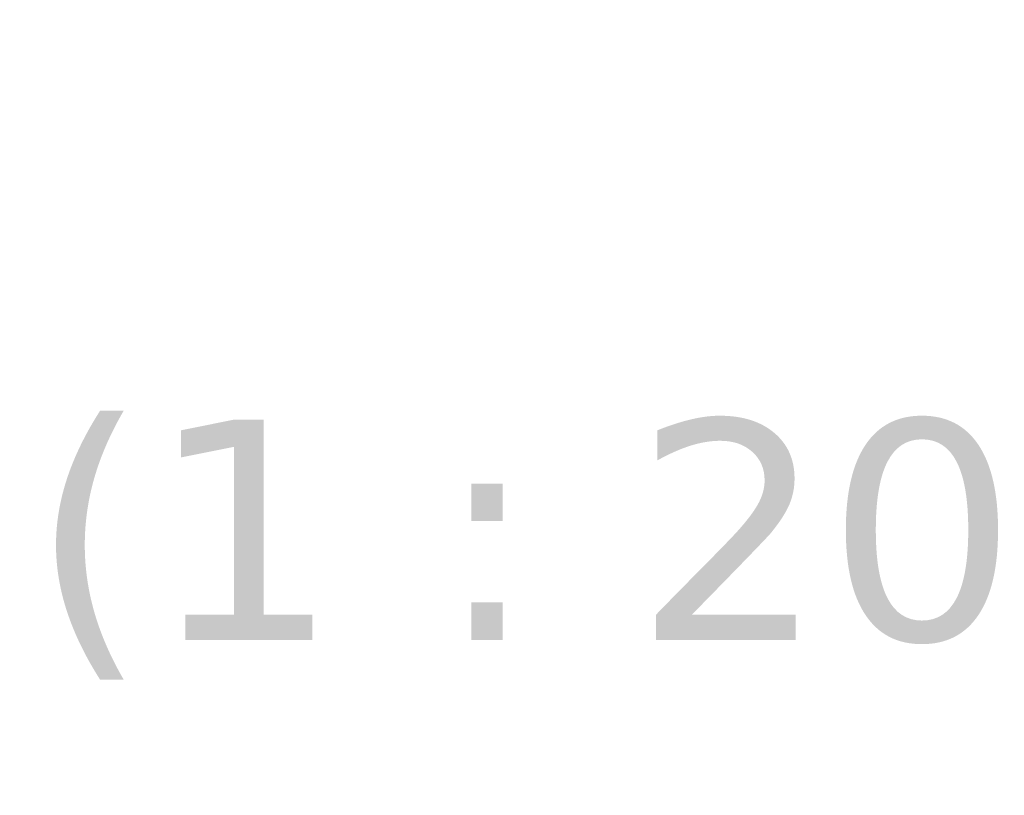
# Model space of a CAD drawing. Header units: millimetres. Extents: x -18288 to 18288, y -400 to 5820.
# Tile 20 of 26: x 2274 to 2497, y 5112 to 5288. Entities that reach past the tile are written whole.
import ezdxf

# ---------------------------------------------------------------- set-up
doc = ezdxf.new("R2010")
doc.units = ezdxf.units.MM
doc.header["$LTSCALE"] = 20
doc.layers.add('Bemaßung (ISO)', color=7, linetype='Continuous', lineweight=25)
doc.layers.add('Symbol (ISO)', color=7, linetype='Continuous', lineweight=25)
doc.styles.add('Farbiger Text', font='verdana.ttf')
doc.styles.add('Notiztext (ISO)', font='verdana.ttf')
doc.dimstyles.new('wedi USA', dxfattribs={"dimscale": 20, "dimtxt": 2.5, "dimasz": 4, "dimexe": 2, "dimexo": 0.8, "dimgap": 0.3, "dimtad": 1, "dimdec": 1, "dimrnd": 1e-08, "dimtxsty": 'Notiztext (ISO)', "dimcen": 0.09, "dimclrd": 7, "dimclre": 7, "dimclrt": 256, "dimadec": 0, "dimazin": 2, "dimtfac": 0.6, "dimtmove": 0, "dimatfit": 3, "dimfxl": 1, "dimtolj": 1, "dimlwd": -1, "dimlwe": -1, "dimarcsym": 0})

# ---------------------------------------------------------------- blocks, each defined once
blk = doc.blocks.new('*D68')
at = {"layer": 'Bemaßung (ISO)', "color": 7, "transparency": 16777216}
for p, q in [((3473.32, 5393.92), (3473.32, 5473.92)), ((2442.16, 5313.92), (3513.32, 5313.92)), ((3473.32, 5291.42), (3473.32, 5313.92)), ((3280.08, 5291.42), (3513.32, 5291.42)), ((3473.32, 5211.42), (3473.32, 5131.42))]:
    blk.add_line(p, q, dxfattribs=at)
for points in [[(3459.99, 5393.92), (3486.66, 5393.92), (3473.32, 5313.92)], [(3459.99, 5211.42), (3486.66, 5211.42), (3473.32, 5291.42)]]:
    blk.add_solid(points, dxfattribs=at)
at = {"layer": 'Defpoints', "color": 0, "transparency": 16777216}
for p in [(2426.16, 5313.92), (3473.32, 5313.92), (3264.08, 5291.42)]:
    blk.add_point(p, dxfattribs=at)
at = {"layer": 'Bemaßung (ISO)', "transparency": 16777216, "insert": (3401.91, 5111.67), "char_height": 50, "attachment_point": 1, "rotation": 90, "style": 'Notiztext (ISO)'}
blk.add_mtext('\\A1;22,5 [7/8]"', dxfattribs=at)

msp = doc.modelspace()

# ---------------------------------------------------------------- texts
at = {"layer": 'Symbol (ISO)', "insert": (2135.65, 5137.92), "char_height": 50, "attachment_point": 7, "style": 'Farbiger Text'}
msp.add_mtext('A-A (1 : 20)', dxfattribs=at)

# ---------------------------------------------------------------- dimensions: what is measured, and where the dimension line sits
at = {"layer": 'Bemaßung (ISO)', "color": 7}
dim = msp.add_linear_dim(base=(3473.32, 5313.92), p1=(3264.08, 5291.42), p2=(2426.16, 5313.92), angle=270, text='<>"', dimstyle='wedi USA', override={"dimgap": 0.3, "dimdec": 1, "dimtol": 0, "dimlim": 0, "dimtp": 0, "dimtm": 0, "dimtdec": 2, "dimtofl": 1, "dimatfit": 1}, dxfattribs=at)
dim.commit()
dim.dimension.update_dxf_attribs({"geometry": '*D68', "text_midpoint": (3473.32, 5302.67), "dimtype": 160})

doc.saveas('drawing.dxf')
